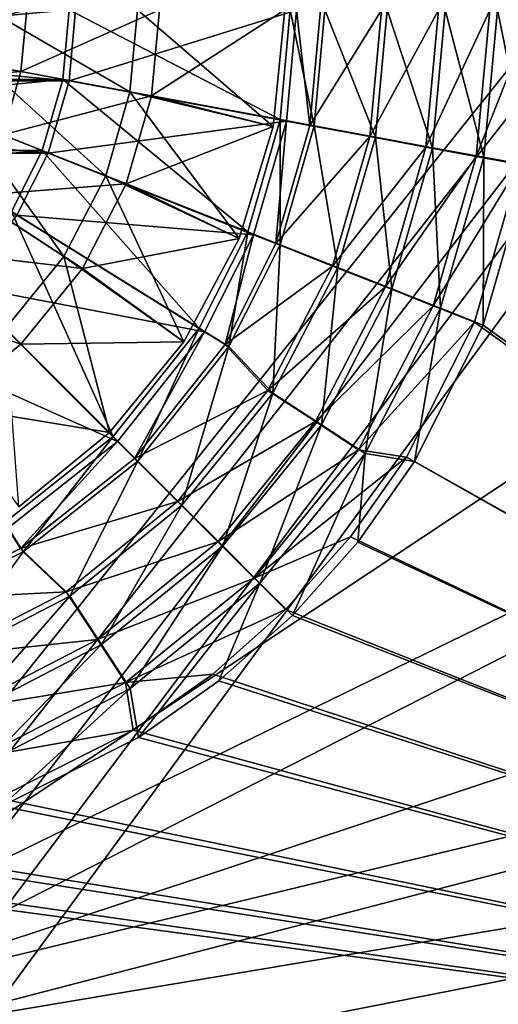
# Model space of a CAD drawing. Header units: metres. Extents: x -1004 to 0, y -808 to 0.
# Tile 17 of 139: x -446 to -366, y -610 to -446. Entities that reach past the tile are written whole.
import ezdxf

# ---------------------------------------------------------------- set-up
doc = ezdxf.new("R2010")
doc.units = ezdxf.units.M

msp = doc.modelspace()

# ---------------------------------------------------------------- linework, layer by layer
at = {"layer": 'top0123411'}
for points in [[(-10, -10, 90), (-502.018646, -625.846375, 90), (-994.037292, -10, 90)], [(-494.003571, -626.560364, 90), (-502.018646, -625.846375, 90), (-10, -10, 90)], [(-485.779327, -628.854126, 90), (-494.003571, -626.560364, 90), (-10, -10, 90)], [(-477.800262, -632.855408, 90), (-485.779327, -628.854126, 90), (-10, -10, 90)], [(-10, -10, 90), (-470.61264, -638.481506, 90), (-477.800262, -632.855408, 90)], [(-217.024689, -763.271118, 90), (-470.61264, -638.481506, 90), (-10, -10, 90)], [(-502.018616, -79.224953, 118.640182), (-502.018646, -605.043579, 109.461983), (-406.245697, -78.120522, 118.659462)], [(-502.018646, -605.043579, 109.461983), (-490.16217, -606.131226, 109.443001), (-406.245697, -78.120522, 118.659462)], [(-406.245697, -78.120522, 118.659462), (-490.16217, -606.131226, 109.443001), (-63.32338, -322.340668, 114.396584)], [(-490.16217, -606.131226, 109.443001), (-62.767208, -397.710876, 113.080994), (-63.32338, -322.340668, 114.396584)], [(-490.16217, -606.131226, 109.443001), (-478.035339, -609.617432, 109.382149), (-62.767208, -397.710876, 113.080994)], [(-478.035339, -609.617432, 109.382149), (-63.974846, -472.164825, 111.781395), (-62.767208, -397.710876, 113.080994)], [(-65.261871, -510.021729, 111.120598), (-63.974846, -472.164825, 111.781395), (-478.035339, -609.617432, 109.382149)], [(-467.644836, -614.846802, 109.290871), (-65.261871, -510.021729, 111.120598), (-478.035339, -609.617432, 109.382149)], [(-66.989601, -547.53363, 110.465828), (-65.261871, -510.021729, 111.120598), (-467.644836, -614.846802, 109.290871)], [(-455.945892, -624.124634, 109.128922), (-66.989601, -547.53363, 110.465828), (-467.644836, -614.846802, 109.290871)], [(-68.972, -581.893311, 109.866074), (-66.989601, -547.53363, 110.465828), (-455.945892, -624.124634, 109.128922)], [(-446.666656, -635.821777, 108.924751), (-68.972, -581.893311, 109.866074), (-455.945892, -624.124634, 109.128922)], [(-446.666656, -635.821777, 108.924751), (-72.863602, -635.790283, 108.925301), (-68.972, -581.893311, 109.866074)]]:
    msp.add_3dface(points, dxfattribs=at)
at = {"layer": 'top0123412'}
for points in [[(-567.067993, -444.042145, 2169.999756), (-438.065399, -455.907043, 2169.999756), (-436.96933, -444.042145, 2169.999756)], [(-567.067993, -444.042145, 2169.999756), (-565.971924, -455.907043, 2169.999756), (-438.065399, -455.907043, 2169.999756)], [(-438.061249, -444.016083, 2167.143799), (-564.908264, -455.654327, 2167.143799), (-565.976074, -444.016083, 2167.143799)], [(-438.061249, -444.016083, 2167.143799), (-439.129059, -455.654327, 2167.143799), (-564.908264, -455.654327, 2167.143799)], [(-402.796021, -462.378082, 2137.627197), (-439.129059, -455.654327, 2167.143799), (-438.061249, -444.016083, 2167.143799)], [(-436.96933, -444.042145, 2169.999756), (-438.065399, -455.907043, 2169.999756), (-400.019379, -444.056702, 2140.483154)], [(-438.065399, -455.907043, 2169.999756), (-401.738037, -462.661499, 2140.483154), (-400.019379, -444.056702, 2140.483154)], [(-401.111298, -444.016083, 2137.627197), (-402.796021, -462.378082, 2137.627197), (-438.061249, -444.016083, 2167.143799)], [(-401.111298, -444.016083, 2137.627197), (-397.078857, -463.436096, 2137.627197), (-402.796021, -462.378082, 2137.627197)], [(-401.738037, -462.661499, 2140.483154), (-397.801758, -463.372803, 2140.483154), (-400.019379, -444.056702, 2140.483154)], [(-401.111298, -444.016083, 2137.627197), (-395.297058, -444.016083, 2137.627197), (-397.078857, -463.436096, 2137.627197)], [(-397.801758, -463.372803, 2140.483154), (-396.019379, -444.048767, 2140.483154), (-400.019379, -444.056702, 2140.483154)], [(-396.019379, -444.048767, 2140.483154), (-397.801758, -463.372803, 2140.483154), (-385.824402, -444.085236, 2146.241211)], [(-397.801758, -463.372803, 2140.483154), (-387.778046, -465.233887, 2146.241211), (-385.824402, -444.085236, 2146.241211)], [(-397.078857, -463.436096, 2137.627197), (-395.297058, -444.016083, 2137.627197), (-386.848572, -465.328583, 2143.397217)], [(-395.297058, -444.016083, 2137.627197), (-384.893188, -444.016083, 2143.397217), (-386.848572, -465.328583, 2143.397217)], [(-385.824402, -444.085236, 2146.241211), (-387.778046, -465.233887, 2146.241211), (-376.305298, -444.090912, 2153.198975)], [(-387.778046, -465.233887, 2146.241211), (-378.419006, -466.972137, 2153.198975), (-376.305298, -444.090912, 2153.198975)], [(-386.848572, -465.328583, 2143.397217), (-384.893188, -444.016083, 2143.397217), (-377.321136, -467.091675, 2150.335205)], [(-384.893188, -444.016083, 2143.397217), (-375.20401, -444.016083, 2150.335205), (-377.321136, -467.091675, 2150.335205)], [(-376.305298, -444.090912, 2153.198975), (-378.419006, -466.972137, 2153.198975), (-367.728546, -444.096008, 2161.194092)], [(-378.419006, -466.972137, 2153.198975), (-369.98645, -468.5383, 2161.194092), (-367.728546, -444.096008, 2161.194092)], [(-377.321136, -467.091675, 2150.335205), (-375.20401, -444.016083, 2150.335205), (-368.701752, -468.686707, 2158.308838)], [(-375.20401, -444.016083, 2150.335205), (-366.438293, -444.016083, 2158.308838), (-368.701752, -468.686707, 2158.308838)], [(-367.728546, -444.096008, 2161.194092), (-369.98645, -468.5383, 2161.194092), (-360.302094, -444.059662, 2169.999756)], [(-369.98645, -468.5383, 2161.194092), (-362.685059, -469.895203, 2169.999756), (-360.302094, -444.059662, 2169.999756)], [(-366.438293, -444.016083, 2158.308838), (-361.158539, -470.083466, 2167.143799), (-368.701752, -468.686707, 2158.308838)], [(-358.766846, -444.016083, 2167.143799), (-361.158539, -470.083466, 2167.143799), (-366.438293, -444.016083, 2158.308838)], [(-565.971924, -455.907043, 2169.999756), (-441.558838, -468.016541, 2169.999756), (-438.065399, -455.907043, 2169.999756)], [(-565.971924, -455.907043, 2169.999756), (-562.478455, -468.016541, 2169.999756), (-441.558838, -468.016541, 2169.999756)], [(-439.129059, -455.654327, 2167.143799), (-561.485718, -467.557953, 2167.143799), (-564.908264, -455.654327, 2167.143799)], [(-439.129059, -455.654327, 2167.143799), (-442.551605, -467.557953, 2167.143799), (-561.485718, -467.557953, 2167.143799)], [(-408.195831, -481.158722, 2137.627197), (-442.551605, -467.557953, 2167.143799), (-439.129059, -455.654327, 2167.143799)], [(-438.065399, -455.907043, 2169.999756), (-441.558838, -468.016541, 2169.999756), (-401.738037, -462.661499, 2140.483154)], [(-402.796021, -462.378082, 2137.627197), (-408.195831, -481.158722, 2137.627197), (-439.129059, -455.654327, 2167.143799)], [(-441.558838, -468.016541, 2169.999756), (-407.21582, -481.649536, 2140.483154), (-401.738037, -462.661499, 2140.483154)], [(-402.796021, -462.378082, 2137.627197), (-402.789825, -483.298889, 2137.627197), (-408.195831, -481.158722, 2137.627197)], [(-407.21582, -481.649536, 2140.483154), (-403.489777, -483.104523, 2140.483154), (-401.738037, -462.661499, 2140.483154)], [(-403.489777, -483.104523, 2140.483154), (-397.801758, -463.372803, 2140.483154), (-401.738037, -462.661499, 2140.483154)], [(-397.078857, -463.436096, 2137.627197), (-402.789825, -483.298889, 2137.627197), (-402.796021, -462.378082, 2137.627197)], [(-397.801758, -463.372803, 2140.483154), (-403.489777, -483.104523, 2140.483154), (-387.778046, -465.233887, 2146.241211)], [(-402.789825, -483.298889, 2137.627197), (-397.078857, -463.436096, 2137.627197), (-393.116791, -487.129333, 2143.397217)], [(-397.078857, -463.436096, 2137.627197), (-386.848572, -465.328583, 2143.397217), (-393.116791, -487.129333, 2143.397217)], [(-403.489777, -483.104523, 2140.483154), (-394.013641, -486.86496, 2146.241211), (-387.778046, -465.233887, 2146.241211)], [(-387.778046, -465.233887, 2146.241211), (-394.013641, -486.86496, 2146.241211), (-378.419006, -466.972137, 2153.198975)], [(-393.116791, -487.129333, 2143.397217), (-386.848572, -465.328583, 2143.397217), (-384.10788, -490.695892, 2150.335205)], [(-386.848572, -465.328583, 2143.397217), (-377.321136, -467.091675, 2150.335205), (-384.10788, -490.695892, 2150.335205)], [(-442.551605, -467.557953, 2167.143799), (-556.351501, -477.75766, 2167.143799), (-561.485718, -467.557953, 2167.143799)], [(-442.551605, -467.557953, 2167.143799), (-447.685822, -477.75766, 2167.143799), (-556.351501, -477.75766, 2167.143799)], [(-416.286774, -497.23584, 2137.627197), (-447.685822, -477.75766, 2167.143799), (-442.551605, -467.557953, 2167.143799)], [(-408.195831, -481.158722, 2137.627197), (-416.286774, -497.23584, 2137.627197), (-442.551605, -467.557953, 2167.143799)], [(-394.013641, -486.86496, 2146.241211), (-385.165436, -490.375305, 2153.198975), (-378.419006, -466.972137, 2153.198975)], [(-378.419006, -466.972137, 2153.198975), (-385.165436, -490.375305, 2153.198975), (-369.98645, -468.5383, 2161.194092)], [(-384.10788, -490.695892, 2150.335205), (-377.321136, -467.091675, 2150.335205), (-375.957611, -493.922485, 2158.308838)], [(-377.321136, -467.091675, 2150.335205), (-368.701752, -468.686707, 2158.308838), (-375.957611, -493.922485, 2158.308838)], [(-562.478455, -468.016541, 2169.999756), (-446.782013, -478.371979, 2169.999756), (-441.558838, -468.016541, 2169.999756)], [(-441.558838, -468.016541, 2169.999756), (-446.782013, -478.371979, 2169.999756), (-407.21582, -481.649536, 2140.483154)], [(-385.165436, -490.375305, 2153.198975), (-377.193146, -493.538147, 2161.194092), (-369.98645, -468.5383, 2161.194092)], [(-369.98645, -468.5383, 2161.194092), (-377.193146, -493.538147, 2161.194092), (-362.685059, -469.895203, 2169.999756)], [(-368.701752, -468.686707, 2158.308838), (-368.824341, -496.745148, 2167.143799), (-375.957611, -493.922485, 2158.308838)], [(-361.158539, -470.083466, 2167.143799), (-368.824341, -496.745148, 2167.143799), (-368.701752, -468.686707, 2158.308838)], [(-377.193146, -493.538147, 2161.194092), (-370.289703, -496.275665, 2169.999756), (-362.685059, -469.895203, 2169.999756)], [(-362.685059, -469.895203, 2169.999756), (-370.289703, -496.275665, 2169.999756), (-183.245575, -631.100647, 2169.999756)], [(-368.824341, -496.745148, 2167.143799), (-361.158539, -470.083466, 2167.143799), (-183.245575, -630.385498, 2167.143799)], [(-430.666382, -515.368347, 2137.627197), (-456.793945, -489.240814, 2167.143799), (-447.685822, -477.75766, 2167.143799)], [(-446.782013, -478.371979, 2169.999756), (-456.074951, -490.065948, 2169.999756), (-415.396423, -497.871826, 2140.483154)], [(-416.286774, -497.23584, 2137.627197), (-430.666382, -515.368347, 2137.627197), (-447.685822, -477.75766, 2167.143799)], [(-446.782013, -478.371979, 2169.999756), (-415.396423, -497.871826, 2140.483154), (-407.21582, -481.649536, 2140.483154)], [(-408.195831, -481.158722, 2137.627197), (-411.346008, -500.300812, 2137.627197), (-416.286774, -497.23584, 2137.627197)], [(-415.396423, -497.871826, 2140.483154), (-411.98996, -499.968597, 2140.483154), (-407.21582, -481.649536, 2140.483154)], [(-411.98996, -499.968597, 2140.483154), (-403.489777, -483.104523, 2140.483154), (-407.21582, -481.649536, 2140.483154)], [(-402.789825, -483.298889, 2137.627197), (-411.346008, -500.300812, 2137.627197), (-408.195831, -481.158722, 2137.627197)], [(-403.489777, -483.104523, 2140.483154), (-411.98996, -499.968597, 2140.483154), (-394.013641, -486.86496, 2146.241211)], [(-411.346008, -500.300812, 2137.627197), (-402.789825, -483.298889, 2137.627197), (-403.985168, -508.108276, 2143.397217)], [(-402.789825, -483.298889, 2137.627197), (-393.116791, -487.129333, 2143.397217), (-403.985168, -508.108276, 2143.397217)], [(-411.98996, -499.968597, 2140.483154), (-404.815857, -507.677124, 2146.241211), (-394.013641, -486.86496, 2146.241211)], [(-394.013641, -486.86496, 2146.241211), (-404.815857, -507.677124, 2146.241211), (-385.165436, -490.375305, 2153.198975)], [(-403.985168, -508.108276, 2143.397217), (-393.116791, -487.129333, 2143.397217), (-395.875366, -513.410278, 2150.335205)], [(-393.116791, -487.129333, 2143.397217), (-384.10788, -490.695892, 2150.335205), (-395.875366, -513.410278, 2150.335205)], [(-456.074951, -490.065948, 2169.999756), (-467.748138, -499.305725, 2169.999756), (-429.977539, -516.223633, 2140.483154)], [(-430.666382, -515.368347, 2137.627197), (-448.798889, -529.747986, 2137.627197), (-456.793945, -489.240814, 2167.143799)], [(-456.074951, -490.065948, 2169.999756), (-429.977539, -516.223633, 2140.483154), (-415.396423, -497.871826, 2140.483154)], [(-404.815857, -507.677124, 2146.241211), (-396.852631, -512.892517, 2153.198975), (-385.165436, -490.375305, 2153.198975)], [(-385.165436, -490.375305, 2153.198975), (-396.852631, -512.892517, 2153.198975), (-377.193146, -493.538147, 2161.194092)], [(-395.875366, -513.410278, 2150.335205), (-384.10788, -490.695892, 2150.335205), (-388.538513, -518.20697, 2158.308838)], [(-384.10788, -490.695892, 2150.335205), (-375.957611, -493.922485, 2158.308838), (-388.538513, -518.20697, 2158.308838)], [(-396.852631, -512.892517, 2153.198975), (-389.677704, -517.591553, 2161.194092), (-377.193146, -493.538147, 2161.194092)], [(-377.193146, -493.538147, 2161.194092), (-389.677704, -517.591553, 2161.194092), (-370.289703, -496.275665, 2169.999756)], [(-375.957611, -493.922485, 2158.308838), (-380.303619, -519.557678, 2167.143799), (-388.538513, -518.20697, 2158.308838)], [(-368.824341, -496.745148, 2167.143799), (-380.303619, -519.557678, 2167.143799), (-375.957611, -493.922485, 2158.308838)], [(-416.286774, -497.23584, 2137.627197), (-426.555084, -519.479675, 2137.627197), (-430.666382, -515.368347, 2137.627197)], [(-411.346008, -500.300812, 2137.627197), (-426.555084, -519.479675, 2137.627197), (-416.286774, -497.23584, 2137.627197)], [(-389.677704, -517.591553, 2161.194092), (-381.648468, -518.813171, 2169.999756), (-370.289703, -496.275665, 2169.999756)], [(-370.289703, -496.275665, 2169.999756), (-381.648468, -518.813171, 2169.999756), (-183.245575, -631.100647, 2169.999756)], [(-183.245575, -630.385498, 2167.143799), (-380.303619, -519.557678, 2167.143799), (-368.824341, -496.745148, 2167.143799)], [(-429.977539, -516.223633, 2140.483154), (-427.132843, -519.035828, 2140.483154), (-415.396423, -497.871826, 2140.483154)], [(-427.132843, -519.035828, 2140.483154), (-411.98996, -499.968597, 2140.483154), (-415.396423, -497.871826, 2140.483154)], [(-467.748138, -499.305725, 2169.999756), (-448.296082, -530.720947, 2140.483154), (-429.977539, -516.223633, 2140.483154)], [(-411.98996, -499.968597, 2140.483154), (-427.132843, -519.035828, 2140.483154), (-404.815857, -507.677124, 2146.241211)], [(-426.555084, -519.479675, 2137.627197), (-411.346008, -500.300812, 2137.627197), (-419.198456, -526.836304, 2143.397217)], [(-411.346008, -500.300812, 2137.627197), (-403.985168, -508.108276, 2143.397217), (-419.198456, -526.836304, 2143.397217)], [(-427.132843, -519.035828, 2140.483154), (-419.930267, -526.25116, 2146.241211), (-404.815857, -507.677124, 2146.241211)], [(-404.815857, -507.677124, 2146.241211), (-419.930267, -526.25116, 2146.241211), (-396.852631, -512.892517, 2153.198975)], [(-419.198456, -526.836304, 2143.397217), (-403.985168, -508.108276, 2143.397217), (-412.347168, -533.687561, 2150.335205)], [(-403.985168, -508.108276, 2143.397217), (-395.875366, -513.410278, 2150.335205), (-412.347168, -533.687561, 2150.335205)], [(-419.930267, -526.25116, 2146.241211), (-413.205261, -532.988159, 2153.198975), (-396.852631, -512.892517, 2153.198975)], [(-396.852631, -512.892517, 2153.198975), (-413.205261, -532.988159, 2153.198975), (-389.677704, -517.591553, 2161.194092)], [(-412.347168, -533.687561, 2150.335205), (-395.875366, -513.410278, 2150.335205), (-406.148865, -539.885864, 2158.308838)], [(-395.875366, -513.410278, 2150.335205), (-388.538513, -518.20697, 2158.308838), (-406.148865, -539.885864, 2158.308838)], [(-430.666382, -515.368347, 2137.627197), (-445.733917, -534.688721, 2137.627197), (-448.798889, -529.747986, 2137.627197)], [(-448.296082, -530.720947, 2140.483154), (-446.173279, -534.111267, 2140.483154), (-429.977539, -516.223633, 2140.483154)], [(-446.173279, -534.111267, 2140.483154), (-427.132843, -519.035828, 2140.483154), (-429.977539, -516.223633, 2140.483154)], [(-426.555084, -519.479675, 2137.627197), (-445.733917, -534.688721, 2137.627197), (-430.666382, -515.368347, 2137.627197)], [(-413.205261, -532.988159, 2153.198975), (-407.145996, -539.058289, 2161.194092), (-389.677704, -517.591553, 2161.194092)], [(-389.677704, -517.591553, 2161.194092), (-407.145996, -539.058289, 2161.194092), (-381.648468, -518.813171, 2169.999756)], [(-388.538513, -518.20697, 2158.308838), (-400.724335, -545.310425, 2167.143799), (-406.148865, -539.885864, 2158.308838)], [(-388.538513, -518.20697, 2158.308838), (-389.77298, -533.021667, 2167.143799), (-400.724335, -545.310425, 2167.143799)], [(-380.303619, -519.557678, 2167.143799), (-389.77298, -533.021667, 2167.143799), (-388.538513, -518.20697, 2158.308838)], [(-427.132843, -519.035828, 2140.483154), (-446.173279, -534.111267, 2140.483154), (-419.930267, -526.25116, 2146.241211)], [(-445.733917, -534.688721, 2137.627197), (-426.555084, -519.479675, 2137.627197), (-437.926453, -542.049561, 2143.397217)], [(-426.555084, -519.479675, 2137.627197), (-419.198456, -526.836304, 2143.397217), (-437.926453, -542.049561, 2143.397217)], [(-407.145996, -539.058289, 2161.194092), (-391.039063, -532.147339, 2169.999756), (-381.648468, -518.813171, 2169.999756)], [(-183.245575, -631.100647, 2169.999756), (-381.648468, -518.813171, 2169.999756), (-391.039063, -532.147339, 2169.999756)], [(-389.77298, -533.021667, 2167.143799), (-380.303619, -519.557678, 2167.143799), (-183.245575, -630.385498, 2167.143799)], [(-446.173279, -534.111267, 2140.483154), (-438.53125, -541.332397, 2146.241211), (-419.930267, -526.25116, 2146.241211)], [(-419.930267, -526.25116, 2146.241211), (-438.53125, -541.332397, 2146.241211), (-413.205261, -532.988159, 2153.198975)], [(-437.926453, -542.049561, 2143.397217), (-419.198456, -526.836304, 2143.397217), (-432.624451, -550.159363, 2150.335205)], [(-419.198456, -526.836304, 2143.397217), (-412.347168, -533.687561, 2150.335205), (-432.624451, -550.159363, 2150.335205)], [(-445.733917, -534.688721, 2137.627197), (-462.73587, -543.244934, 2137.627197), (-448.798889, -529.747986, 2137.627197)], [(-463.106232, -542.614624, 2140.483154), (-446.173279, -534.111267, 2140.483154), (-448.296082, -530.720947, 2140.483154)], [(-438.53125, -541.332397, 2146.241211), (-433.330109, -549.304871, 2153.198975), (-413.205261, -532.988159, 2153.198975)], [(-413.205261, -532.988159, 2153.198975), (-433.330109, -549.304871, 2153.198975), (-407.145996, -539.058289, 2161.194092)], [(-401.899475, -544.31427, 2169.999756), (-391.039063, -532.147339, 2169.999756), (-407.145996, -539.058289, 2161.194092)], [(-391.039063, -532.147339, 2169.999756), (-401.899475, -544.31427, 2169.999756), (-183.245575, -631.100647, 2169.999756)], [(-400.724335, -545.310425, 2167.143799), (-389.77298, -533.021667, 2167.143799), (-183.245575, -630.385498, 2167.143799)], [(-446.173279, -534.111267, 2140.483154), (-463.106232, -542.614624, 2140.483154), (-438.53125, -541.332397, 2146.241211)], [(-462.73587, -543.244934, 2137.627197), (-445.733917, -534.688721, 2137.627197), (-458.905396, -552.917969, 2143.397217)], [(-445.733917, -534.688721, 2137.627197), (-437.926453, -542.049561, 2143.397217), (-458.905396, -552.917969, 2143.397217)], [(-432.624451, -550.159363, 2150.335205), (-412.347168, -533.687561, 2150.335205), (-427.827759, -557.496216, 2158.308838)], [(-412.347168, -533.687561, 2150.335205), (-406.148865, -539.885864, 2158.308838), (-427.827759, -557.496216, 2158.308838)], [(-433.330109, -549.304871, 2153.198975), (-428.643829, -556.48822, 2161.194092), (-407.145996, -539.058289, 2161.194092)], [(-407.145996, -539.058289, 2161.194092), (-428.643829, -556.48822, 2161.194092), (-401.899475, -544.31427, 2169.999756)], [(-406.148865, -539.885864, 2158.308838), (-426.47702, -565.73114, 2167.143799), (-427.827759, -557.496216, 2158.308838)], [(-406.148865, -539.885864, 2158.308838), (-413.013092, -556.26178, 2167.143799), (-426.47702, -565.73114, 2167.143799)], [(-400.724335, -545.310425, 2167.143799), (-413.013092, -556.26178, 2167.143799), (-406.148865, -539.885864, 2158.308838)], [(-463.106232, -542.614624, 2140.483154), (-459.362671, -552.097412, 2146.241211), (-438.53125, -541.332397, 2146.241211)], [(-438.53125, -541.332397, 2146.241211), (-459.362671, -552.097412, 2146.241211), (-433.330109, -549.304871, 2153.198975)], [(-458.905396, -552.917969, 2143.397217), (-437.926453, -542.049561, 2143.397217), (-455.338867, -561.92688, 2150.335205)], [(-437.926453, -542.049561, 2143.397217), (-432.624451, -550.159363, 2150.335205), (-455.338867, -561.92688, 2150.335205)], [(-428.643829, -556.48822, 2161.194092), (-414.052521, -555.126587, 2169.999756), (-401.899475, -544.31427, 2169.999756)], [(-401.899475, -544.31427, 2169.999756), (-414.052521, -555.126587, 2169.999756), (-183.245575, -631.100647, 2169.999756)], [(-183.245575, -630.385498, 2167.143799), (-413.013092, -556.26178, 2167.143799), (-400.724335, -545.310425, 2167.143799)], [(-459.362671, -552.097412, 2146.241211), (-455.868134, -560.951904, 2153.198975), (-433.330109, -549.304871, 2153.198975)], [(-433.330109, -549.304871, 2153.198975), (-455.868134, -560.951904, 2153.198975), (-428.643829, -556.48822, 2161.194092)], [(-455.338867, -561.92688, 2150.335205), (-432.624451, -550.159363, 2150.335205), (-452.112244, -570.077148, 2158.308838)], [(-432.624451, -550.159363, 2150.335205), (-427.827759, -557.496216, 2158.308838), (-452.112244, -570.077148, 2158.308838)], [(-455.868134, -560.951904, 2153.198975), (-452.719513, -568.92981, 2161.194092), (-428.643829, -556.48822, 2161.194092)], [(-428.643829, -556.48822, 2161.194092), (-452.719513, -568.92981, 2161.194092), (-427.364502, -564.474976, 2169.999756)], [(-427.364502, -564.474976, 2169.999756), (-414.052521, -555.126587, 2169.999756), (-428.643829, -556.48822, 2161.194092)], [(-183.245575, -631.100647, 2169.999756), (-414.052521, -555.126587, 2169.999756), (-427.364502, -564.474976, 2169.999756)], [(-426.47702, -565.73114, 2167.143799), (-413.013092, -556.26178, 2167.143799), (-183.245575, -630.385498, 2167.143799)], [(-427.827759, -557.496216, 2158.308838), (-449.289581, -577.210388, 2167.143799), (-452.112244, -570.077148, 2158.308838)], [(-426.47702, -565.73114, 2167.143799), (-449.289581, -577.210388, 2167.143799), (-427.827759, -557.496216, 2158.308838)], [(-452.719513, -568.92981, 2161.194092), (-449.994415, -575.838135, 2169.999756), (-427.364502, -564.474976, 2169.999756)], [(-427.364502, -564.474976, 2169.999756), (-449.994415, -575.838135, 2169.999756), (-183.245575, -631.100647, 2169.999756)], [(-449.289581, -577.210388, 2167.143799), (-426.47702, -565.73114, 2167.143799), (-183.245575, -630.385498, 2167.143799)], [(-449.994415, -575.838135, 2169.999756), (-476.388245, -583.39563, 2169.999756), (-183.245575, -631.100647, 2169.999756)], [(-183.245575, -630.385498, 2167.143799), (-475.951294, -584.876221, 2167.143799), (-449.289581, -577.210388, 2167.143799)], [(-476.388245, -583.39563, 2169.999756), (-502.018646, -585.732666, 2169.999756), (-183.245575, -631.100647, 2169.999756)], [(-183.245575, -631.100647, 2169.999756), (-502.018646, -585.732666, 2169.999756), (-820.791748, -631.100647, 2169.999756)], [(-502.018646, -587.267883, 2167.143799), (-475.951294, -584.876221, 2167.143799), (-183.245575, -630.385498, 2167.143799)], [(-820.791748, -630.385498, 2167.143799), (-502.018646, -587.267883, 2167.143799), (-183.245575, -630.385498, 2167.143799)]]:
    msp.add_3dface(points, dxfattribs=at)
at = {"layer": 'top0123420'}
for points in [[(-468.185303, -444.016083, 2161.084473), (-468.750153, -450.172516, 2161.084473), (-445.151215, -444.016083, 2155.620361)], [(-468.750153, -450.172516, 2161.084473), (-446.100616, -454.363861, 2155.620361), (-445.151215, -444.016083, 2155.620361)], [(-427.887665, -457.734192, 2129.237549), (-452.444, -453.190002, 2125.187256), (-451.602325, -444.016083, 2125.187256)], [(-426.629059, -444.016083, 2129.237549), (-427.887665, -457.734192, 2129.237549), (-451.602325, -444.016083, 2125.187256)], [(-445.151215, -444.016083, 2155.620361), (-446.100616, -454.363861, 2155.620361), (-422.939697, -444.016083, 2147.430664)], [(-446.100616, -454.363861, 2155.620361), (-424.259888, -458.405548, 2147.430664), (-422.939697, -444.016083, 2147.430664)], [(-426.629059, -444.016083, 2129.237549), (-403.940125, -463.525116, 2134.872559), (-427.887665, -457.734192, 2129.237549)], [(-426.629059, -444.016083, 2129.237549), (-402.018646, -444.016083, 2134.872559), (-403.940125, -463.525116, 2134.872559)], [(-422.939697, -444.016083, 2147.430664), (-424.259888, -458.405548, 2147.430664), (-402.018646, -444.016083, 2136.719971)], [(-424.259888, -458.405548, 2147.430664), (-403.940125, -463.525116, 2136.719971), (-402.018646, -444.016083, 2136.719971)], [(-402.018646, -444.016083, 2136.719971), (-403.940125, -463.525116, 2136.719971), (-402.018646, -444.016083, 2134.872559)], [(-403.940125, -463.525116, 2136.719971), (-403.940125, -463.525116, 2134.872559), (-402.018646, -444.016083, 2134.872559)], [(-468.750153, -450.172516, 2161.084473), (-470.560791, -456.469971, 2161.084473), (-446.100616, -454.363861, 2155.620361)], [(-470.560791, -456.469971, 2161.084473), (-449.143982, -464.9487, 2155.620361), (-446.100616, -454.363861, 2155.620361)], [(-455.142151, -462.574066, 2125.187256), (-452.444, -453.190002, 2125.187256), (-431.922302, -471.766602, 2129.237549)], [(-452.444, -453.190002, 2125.187256), (-427.887665, -457.734192, 2129.237549), (-431.922302, -471.766602, 2129.237549)], [(-446.100616, -454.363861, 2155.620361), (-449.143982, -464.9487, 2155.620361), (-424.259888, -458.405548, 2147.430664)], [(-427.887665, -457.734192, 2129.237549), (-409.630707, -482.284424, 2134.872559), (-431.922302, -471.766602, 2129.237549)], [(-403.940125, -463.525116, 2134.872559), (-409.630707, -482.284424, 2134.872559), (-427.887665, -457.734192, 2129.237549)], [(-449.143982, -464.9487, 2155.620361), (-428.491974, -473.124634, 2147.430664), (-424.259888, -458.405548, 2147.430664)], [(-424.259888, -458.405548, 2147.430664), (-428.491974, -473.124634, 2147.430664), (-403.940125, -463.525116, 2136.719971)], [(-438.917908, -485.269989, 2129.237549), (-459.820404, -471.604401, 2125.187256), (-455.142151, -462.574066, 2125.187256)], [(-431.922302, -471.766602, 2129.237549), (-438.917908, -485.269989, 2129.237549), (-455.142151, -462.574066, 2125.187256)], [(-428.491974, -473.124634, 2147.430664), (-409.630707, -482.284424, 2136.719971), (-403.940125, -463.525116, 2136.719971)], [(-403.940125, -463.525116, 2136.719971), (-409.630707, -482.284424, 2136.719971), (-403.940125, -463.525116, 2134.872559)], [(-409.630707, -482.284424, 2136.719971), (-409.630707, -482.284424, 2134.872559), (-403.940125, -463.525116, 2134.872559)], [(-428.491974, -473.124634, 2147.430664), (-449.143982, -464.9487, 2155.620361), (-454.420868, -475.134491, 2155.620361)], [(-459.820404, -471.604401, 2125.187256), (-438.917908, -485.269989, 2129.237549), (-448.710175, -497.324585, 2129.237549)], [(-431.922302, -471.766602, 2129.237549), (-418.871704, -499.57312, 2134.872559), (-438.917908, -485.269989, 2129.237549)], [(-409.630707, -482.284424, 2134.872559), (-418.871704, -499.57312, 2134.872559), (-431.922302, -471.766602, 2129.237549)], [(-435.829926, -487.288849, 2147.430664), (-428.491974, -473.124634, 2147.430664), (-454.420868, -475.134491, 2155.620361)], [(-409.630707, -482.284424, 2136.719971), (-428.491974, -473.124634, 2147.430664), (-435.829926, -487.288849, 2147.430664)], [(-435.829926, -487.288849, 2147.430664), (-454.420868, -475.134491, 2155.620361), (-461.807312, -484.227417, 2155.620361)], [(-418.871704, -499.57312, 2136.719971), (-409.630707, -482.284424, 2136.719971), (-435.829926, -487.288849, 2147.430664)], [(-409.630707, -482.284424, 2136.719971), (-418.871704, -499.57312, 2136.719971), (-409.630707, -482.284424, 2134.872559)], [(-418.871704, -499.57312, 2136.719971), (-418.871704, -499.57312, 2134.872559), (-409.630707, -482.284424, 2134.872559)], [(-461.807312, -484.227417, 2155.620361), (-470.900238, -491.613861, 2155.620361), (-446.101379, -499.93335, 2147.430664)], [(-446.101379, -499.93335, 2147.430664), (-435.829926, -487.288849, 2147.430664), (-461.807312, -484.227417, 2155.620361)], [(-438.917908, -485.269989, 2129.237549), (-431.307983, -514.726746, 2134.872559), (-448.710175, -497.324585, 2129.237549)], [(-418.871704, -499.57312, 2134.872559), (-431.307983, -514.726746, 2134.872559), (-438.917908, -485.269989, 2129.237549)], [(-418.871704, -499.57312, 2136.719971), (-435.829926, -487.288849, 2147.430664), (-446.101379, -499.93335, 2147.430664)], [(-470.900238, -491.613861, 2155.620361), (-458.74588, -510.204803, 2147.430664), (-446.101379, -499.93335, 2147.430664)], [(-431.307983, -514.726746, 2134.872559), (-446.461639, -527.163025, 2134.872559), (-448.710175, -497.324585, 2129.237549)], [(-446.101379, -499.93335, 2147.430664), (-458.74588, -510.204803, 2147.430664), (-431.307983, -514.726746, 2136.719971)], [(-431.307983, -514.726746, 2136.719971), (-418.871704, -499.57312, 2136.719971), (-446.101379, -499.93335, 2147.430664)], [(-418.871704, -499.57312, 2136.719971), (-431.307983, -514.726746, 2136.719971), (-418.871704, -499.57312, 2134.872559)], [(-431.307983, -514.726746, 2136.719971), (-431.307983, -514.726746, 2134.872559), (-418.871704, -499.57312, 2134.872559)], [(-458.74588, -510.204803, 2147.430664), (-446.461639, -527.163025, 2136.719971), (-431.307983, -514.726746, 2136.719971)], [(-431.307983, -514.726746, 2136.719971), (-446.461639, -527.163025, 2136.719971), (-431.307983, -514.726746, 2134.872559)], [(-446.461639, -527.163025, 2136.719971), (-446.461639, -527.163025, 2134.872559), (-431.307983, -514.726746, 2134.872559)]]:
    msp.add_3dface(points, dxfattribs=at)

doc.saveas('drawing.dxf')
